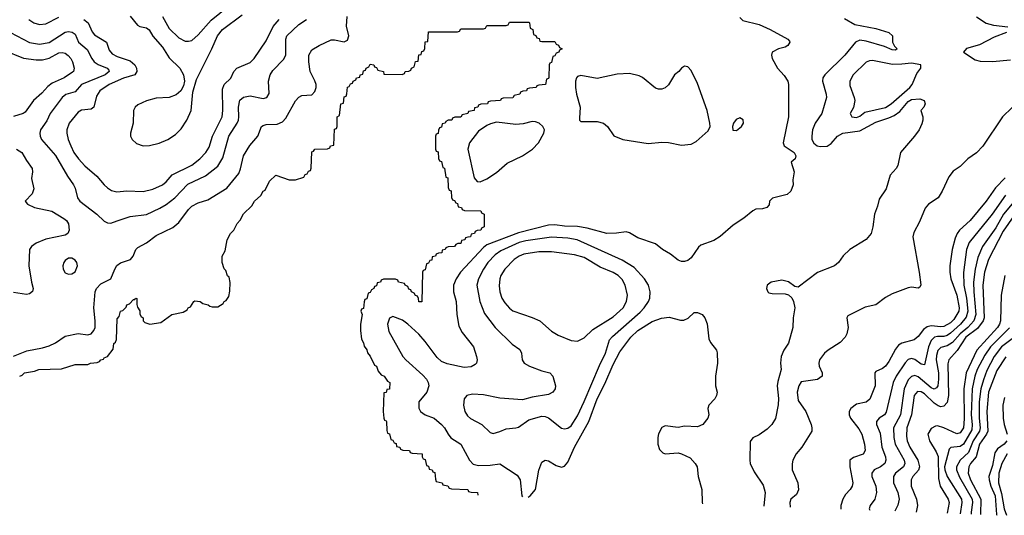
# Model space of a CAD drawing. Header units: inches. Extents: x 501365 to 657855, y 482276 to 547543.
# Tile 241 of 256: x 571909 to 577982, y 484530 to 487590. Entities that reach past the tile are written whole.
import ezdxf

# ---------------------------------------------------------------- set-up
doc = ezdxf.new("R2010")
doc.units = ezdxf.units.IN
doc.header["$MEASUREMENT"] = 0
doc.layers.add('A5478', color=7, linetype='Continuous')

msp = doc.modelspace()

# ---------------------------------------------------------------- linework, layer by layer
at = {"layer": 'A5478', "color": 5}
for points, elevation in [([(572790.1, 487610.1), (572830, 487535), (572890, 487476.6), (572930, 487458), (572950, 487456.5), (572970, 487461.6), (573010, 487495.6), (573090, 487587.4), (573250, 487719)], 2040), ([(571851.5, 487510), (571970, 487449.6), (572030, 487437.7), (572090, 487449.1), (572190, 487511.8), (572210, 487515.7), (572233, 487513), (572250, 487499.6), (572272.4, 487450), (572325.4, 487405.4), (572352.9, 487350), (572367.8, 487330), (572392.8, 487312.8), (572448.9, 487290), (572457.6, 487277.6), (572460.7, 487270), (572435.9, 487250), (572289.5, 487190.5), (572250, 487143.4), (572193.1, 487126.9), (572170.2, 487110), (572097.4, 487010), (572075.2, 486964.8), (572037.5, 486910), (572032, 486890), (572035, 486870), (572044.2, 486850), (572130, 486750.2), (572203.8, 486623.8), (572240.7, 486570), (572250.2, 486550), (572264.7, 486490), (572278.8, 486470), (572384, 486390), (572430, 486344.9), (572450, 486335.6), (572470, 486334), (572510, 486348.9), (572590, 486375), (572690, 486387.1), (572773.9, 486426.1), (572811.4, 486448.6), (572864.9, 486490), (572945.9, 486574.1), (573054.3, 486625.7), (573130, 486684.5), (573162.7, 486737.3), (573198.4, 486870), (573249.3, 486950), (573257.4, 486970), (573260.9, 486990), (573258, 487050), (573267.4, 487092.6), (573289.4, 487110.6), (573330, 487119.5), (573410, 487102.2), (573433.7, 487110), (573446.9, 487133.1), (573443.2, 487210), (573452.8, 487250), (573470, 487274.9), (573536.2, 487343.8), (573549.8, 487370), (573549.9, 487469.9), (573557.4, 487490), (573630, 487560.2), (573678.5, 487590)], 1960), ([(571870, 485512.1), (571953.7, 485546.3), (572050, 485563.2), (572090, 485575.2), (572130, 485593.8), (572190, 485636.9), (572270, 485652.6), (572330, 485644), (572350.6, 485649.4), (572366.9, 485670), (572374.6, 485690), (572375.3, 485730), (572365.5, 485810), (572375.3, 485910), (572381.8, 485930), (572410, 485959.7), (572470.7, 485989.3), (572495.1, 486050), (572508.6, 486071.4), (572530, 486087.7), (572591.7, 486108.3), (572608, 486130), (572625.4, 486170), (572637.6, 486182.4), (572690, 486211.8), (572750, 486256.9), (572853.7, 486306.3), (572890, 486337.4), (572950, 486417.7), (572970, 486437.6), (573010, 486459.2), (573070, 486476.5), (573186.4, 486550), (573260, 486640), (573271.1, 486668.9), (573289, 486750), (573327.9, 486812.1), (573378.2, 486870), (573401.3, 486930), (573410, 486937.4), (573430, 486942.8), (573496, 486944), (573530, 486958.5), (573550, 486982.6), (573610, 487088.5), (573630, 487110.4), (573650, 487121.3), (573710, 487126.4), (573730, 487146), (573737.8, 487170), (573736.5, 487190), (573730, 487213), (573701.3, 487270), (573691.9, 487330), (573692.3, 487370), (573710, 487402.7), (573755.8, 487430), (573830, 487464.4), (573850, 487464.9), (573910, 487452.4), (573930, 487463), (573939.8, 487490), (573924.1, 487550), (573928.4, 487610)], 1940), ([(571965.5, 487590), (571995.3, 487570), (572030, 487559.5), (572070, 487563), (572150, 487605.2)], 1980), ([(572304.7, 487590), (572330.6, 487570), (572355.3, 487515.3), (572370, 487495.3), (572443.2, 487450), (572461.3, 487401.3), (572478.9, 487378.9), (572510, 487361.7), (572590, 487335.9), (572618, 487310), (572628.4, 487290), (572631.4, 487270), (572618.5, 487250), (572550, 487229.2), (572460.6, 487190), (572403.5, 487150), (572383.3, 487116.7), (572366, 487050), (572350, 487036.8), (572290, 487030.6), (572270, 487018.4), (572214, 486950), (572200.5, 486910), (572200.1, 486890), (572208.3, 486850), (572223.3, 486810), (572243.5, 486770), (572270.8, 486730), (572310, 486687.4), (572384.5, 486624.5), (572429.6, 486569.6), (572450, 486551.3), (572475.5, 486535.5), (572507.9, 486527.9), (572570, 486532.1), (572670, 486528.7), (572730, 486542.4), (572789.9, 486570.1), (572811.9, 486588.1), (572850, 486631.4), (572970, 486691.2), (573019.9, 486730), (573056.5, 486770), (573076.7, 486803.3), (573099, 486870), (573157.9, 486990), (573162.5, 487030), (573159.1, 487160.9), (573169.9, 487190), (573211.9, 487228.1), (573229.9, 487270.1), (573247.2, 487290), (573330, 487326.3), (573354.2, 487350), (573430, 487458.3), (573473.2, 487546.8), (573509.2, 487590.8)], 1980), ([(572590.5, 487610.5), (572636.4, 487556.4), (572650, 487548.1), (572690, 487538.6), (572707.7, 487527.7), (572730, 487487.3), (572790, 487419.3), (572830, 487355), (572896.9, 487290), (572919.7, 487250), (572924.9, 487210), (572919.1, 487180.9), (572902, 487150), (572874.9, 487125.1), (572830.6, 487109.4), (572750, 487104.2), (572690, 487089.4), (572636.7, 487063.3), (572621.4, 487050), (572610.1, 487030), (572608.1, 486950), (572591.8, 486890), (572591.3, 486870), (572602, 486850), (572630, 486826.2), (572670, 486811.8), (572710, 486813.9), (572770, 486827), (572822.7, 486850), (572870, 486880.9), (572903.8, 486916.2), (572940.5, 486970), (572966.7, 487030), (572976.9, 487143.1), (572999.5, 487220.5), (573094.3, 487410), (573129.3, 487490), (573159.8, 487530), (573281.3, 487618.7)], 2020), ([(576350, 487604), (576370, 487584.9), (576470, 487559.5), (576538.8, 487530), (576646.8, 487470), (576656.5, 487456.5), (576659.3, 487450), (576647.7, 487430), (576630, 487419.7), (576590.3, 487409.7), (576550.8, 487390), (576546.8, 487370), (576551, 487350), (576582.8, 487290), (576625.2, 487245.2), (576646.8, 487210), (576650.5, 487190.5), (576650.5, 486990), (576618.8, 486830), (576624, 486810), (576685.5, 486770), (576696.4, 486750), (576691.3, 486730), (576667.3, 486710), (576686.8, 486650), (576678, 486602), (576678.8, 486570), (576666, 486530), (576642, 486510), (576552.7, 486487.3), (576534.8, 486470), (576532.5, 486447.5), (576518, 486430), (576490, 486422), (576450, 486419.3), (576430, 486409.3), (576375.6, 486364.4), (576310, 486320.7), (576230, 486252), (576190, 486227.3), (576110, 486197.2), (576095.6, 486184.4), (576050, 486119.3), (576030, 486103.7), (576010, 486097), (575990, 486096.2), (575970, 486105.6), (575922.9, 486142.9), (575874, 486170), (575830, 486205.1), (575722.1, 486242.1), (575670, 486274.6), (575650, 486280.2), (575590, 486271.4), (575530, 486270.6), (575410, 486302.9), (575350, 486311.9), (575270, 486315), (575210, 486322.8), (575170, 486321.9), (574986.2, 486273.8), (574790, 486198.9), (574770, 486182.9), (574628.4, 486030), (574600.2, 485990), (574584.2, 485950), (574584.2, 485910), (574600.5, 485850), (574604.5, 485770), (574618, 485698), (574638.1, 485658.1), (574707.2, 485570), (574726.7, 485510), (574730.4, 485490), (574725.5, 485470), (574718.5, 485461.5), (574692.7, 485447.3), (574650, 485442.7), (574544.8, 485464.8), (574510, 485480.3), (574484.2, 485504.2), (574410, 485603.5), (574370, 485648), (574303.1, 485710), (574270, 485734.6), (574210, 485757.7), (574190, 485747), (574178.2, 485710), (574184.8, 485664.8), (574272.2, 485510), (574289.6, 485489.6), (574395.2, 485395.2), (574418, 485370), (574428.2, 485350), (574432.1, 485330), (574420.2, 485290), (574370.2, 485229.8), (574370, 485191), (574381.8, 485170), (574410, 485151.3), (574464.9, 485130), (574511.5, 485091.5), (574530, 485070.3), (574552, 485030), (574569.1, 485009.1), (574630, 484969), (574683.8, 484870), (574706.6, 484846.6), (574738.4, 484838.4), (574810, 484839.8), (574870, 484846.9), (574977.6, 484777.6), (574996.1, 484750), (575006, 484650), (575009.4, 484643.5)], 1940), ([(576996.2, 487596.2), (577059.2, 487559.2), (577190, 487534.7), (577270.7, 487510), (577292.7, 487490), (577292.4, 487450), (577305.7, 487425.7), (577322, 487410), (577310, 487401.6), (577290, 487403.7), (577243.9, 487423.9), (577130, 487457.8), (577090, 487462.6), (577064.7, 487450), (576998.4, 487370), (576874.7, 487250), (576862.9, 487230), (576859.8, 487210), (576883.8, 487130), (576885.6, 487110), (576857.3, 487010), (576815.9, 486950), (576799.8, 486910), (576794, 486870), (576795.8, 486850), (576806.4, 486826.4), (576828.3, 486810), (576845.9, 486805.9), (576890, 486809.3), (576914.9, 486825.1), (576954.1, 486870), (576986.2, 486890), (577090, 486904.2), (577190, 486957.9), (577270, 486982.8), (577302.4, 486997.6), (577337, 487023), (577390, 487083.8), (577410, 487096.1), (577461.3, 487101.3), (577487.3, 487090), (577493.4, 487070), (577484.9, 487050), (577466.8, 487030), (577479.1, 486990), (577479.1, 486970), (577474.2, 486945.8), (577456.3, 486910), (577428, 486870), (577342.4, 486770), (577326.4, 486690), (577315.5, 486670), (577278.4, 486630), (577254.4, 486545.6), (577210, 486482), (577200.9, 486439.1), (577181.6, 486390), (577170.7, 486310), (577160.5, 486270), (577130, 486232.3), (577028.7, 486171.3), (576988.9, 486131.1), (576959.3, 486090), (576935.5, 486070), (576830, 486028.2), (576710, 485939.3), (576690, 485942.7), (576650, 485971.6), (576610, 485980.9), (576544.7, 485970), (576518.8, 485950), (576514.8, 485930), (576522.8, 485910), (576530, 485904), (576550, 485899.1), (576630, 485897.3), (576650, 485890.8), (576672.4, 485872.4), (576682.4, 485850), (576690.3, 485810), (576680.3, 485750), (576676.9, 485690), (576650, 485592.7), (576622.6, 485550), (576605.5, 485510), (576602, 485470), (576606, 485430), (576584.9, 485355.1), (576582.1, 485330), (576589.2, 485250.8), (576587, 485213), (576571.4, 485128.6), (576549.2, 485090.8), (576519.1, 485060.9), (576470, 485026.6), (576431.9, 485008.1), (576415.2, 484984.8), (576412, 484870), (576415.3, 484850), (576439.4, 484799.4), (576495.1, 484715.1), (576506.5, 484670), (576498.6, 484586.1)], 1960), ([(577810, 487607.6), (577870, 487567.9), (577916.4, 487556.4), (578004.7, 487544.7)], 1980), ([(571908.7, 485390), (571924, 485396), (571938, 485410), (572000.4, 485419.6), (572026, 485430), (572166, 485434), (572250, 485462), (572330, 485462), (572346, 485470), (572386, 485474), (572400.4, 485479.6), (572408.7, 485490), (572425.2, 485494.8), (572430, 485502), (572449.4, 485510.6), (572485.2, 485554.8), (572490, 485591.3), (572500.4, 485599.6), (572505.6, 485614.4), (572510, 485742), (572523.1, 485756.9), (572530, 485790.8), (572544.7, 485795.3), (572564.7, 485815.3), (572569.2, 485830), (572585.2, 485834.8), (572610, 485862), (572618, 485862), (572626, 485870), (572630.7, 485869.3), (572630.9, 485830.9), (572635.3, 485815.3), (572650, 485792), (572650.8, 485770.8), (572658, 485758), (572670.8, 485750), (572671.1, 485731.1), (572681, 485721), (572710.9, 485710.9), (572779, 485721), (572848, 485770), (572916.4, 485783.6), (572942, 485798), (572948.7, 485810), (572963.1, 485816.9), (572982, 485850), (572990, 485854.8), (573022, 485850), (573038, 485838), (573072, 485830), (573081, 485821), (573096.9, 485816.9), (573130, 485818), (573163.1, 485836.9), (573169, 485850), (573183.1, 485856.9), (573199, 485881), (573205.6, 485914.4), (573206.3, 485966.3), (573200.4, 486000.4), (573190, 486008.7), (573180.4, 486040.4), (573169.2, 486050.8), (573158, 486090), (573158, 486130), (573176.4, 486163.6), (573188.7, 486230), (573208.7, 486270), (573228.9, 486291.1), (573250, 486332), (573269, 486351), (573290, 486392), (573340.4, 486439.6), (573358, 486470), (573395.3, 486504.7), (573410, 486531.3), (573422, 486538), (573450, 486592), (573488, 486630), (573570, 486602), (573610, 486602), (573662, 486618), (573670, 486634), (573682, 486638), (573690, 486654), (573702, 486658), (573707.3, 486672.7), (573710, 486774), (573722, 486778), (573730, 486791.3), (573807.3, 486792.7), (573822, 486798), (573826, 486810), (573846, 486814), (573850, 486914), (573862, 486918), (573866, 486930), (573868, 486990), (573882, 486998), (573889.2, 487070), (573906, 487074), (573910, 487114), (573922, 487118), (573927.3, 487132.7), (573930, 487174), (573942, 487178), (573950, 487194), (573962, 487198), (573966, 487210), (573982, 487218), (573986, 487230), (574006, 487234), (574008, 487250), (574026, 487254), (574030, 487274), (574042, 487278), (574046, 487290), (574062, 487298), (574070, 487314), (574094, 487310), (574098, 487298), (574110, 487294), (574118, 487278), (574152, 487270), (574154, 487254), (574268, 487252), (574282, 487258), (574286, 487270), (574308.4, 487271.6), (574322, 487278), (574326, 487290), (574342, 487298), (574350, 487332), (574366, 487334), (574370, 487372), (574386, 487374), (574390, 487394), (574402, 487398), (574408, 487412), (574410, 487452), (574426, 487454), (574430, 487514), (574610, 487514), (574622, 487518), (574630, 487534), (574770, 487534), (574782, 487538), (574790, 487554), (574910, 487554), (574922, 487558), (574930, 487574), (575050, 487574), (575054, 487570), (575058, 487538), (575074, 487530), (575078, 487498), (575092.7, 487492.7), (575098, 487478), (575112.7, 487472.7), (575118, 487458), (575130, 487454), (575210, 487454), (575218, 487438), (575232.7, 487432.7), (575238, 487418), (575254, 487410), (575238, 487402), (575234, 487390), (575218, 487382), (575210, 487366), (575198, 487362), (575190, 487326), (575178, 487322), (575174, 487310), (575172.7, 487232.7), (575170, 487226), (575158, 487222), (575152, 487190), (575110, 487186), (575098, 487182), (575094, 487170), (575052.7, 487167.3), (575038, 487162), (575034, 487150), (575011.6, 487148.4), (574998, 487142), (574994, 487130), (574958, 487122), (574950, 487108), (574890, 487106), (574878, 487102), (574874, 487090), (574812.7, 487087.3), (574798, 487082), (574794, 487070), (574752.7, 487067.3), (574738, 487062), (574734, 487050), (574714, 487046), (574712, 487030), (574678, 487022), (574674, 487010), (574638, 487002), (574630, 486988.7), (574592.7, 486987.3), (574578, 486982), (574574, 486970), (574551.6, 486968.4), (574538, 486962), (574534, 486950), (574514, 486946), (574510, 486926), (574498, 486922), (574492, 486908), (574490, 486886), (574478, 486882), (574474, 486870), (574474, 486790), (574478, 486778), (574490, 486774), (574492.7, 486732.7), (574498, 486718), (574510, 486714), (574518, 486678), (574530, 486674), (574538, 486618), (574550, 486614), (574552.7, 486552.7), (574558, 486538), (574570, 486534), (574572.7, 486492.7), (574578, 486478), (574590, 486474), (574598, 486458), (574610, 486454), (574614, 486434), (574634, 486430), (574638, 486418), (574652, 486412), (574754, 486410), (574758, 486398), (574774, 486390), (574774, 486310), (574758, 486302), (574754, 486290), (574731.3, 486288.7), (574718, 486282), (574714, 486270), (574694, 486266), (574690, 486248.7), (574672, 486248), (574658, 486242), (574654, 486230), (574634, 486226), (574630, 486208.7), (574612, 486208), (574598, 486202), (574590, 486188.7), (574552.7, 486187.3), (574538, 486182), (574534, 486170), (574514, 486166), (574512, 486150), (574491.6, 486148.4), (574478, 486142), (574474, 486130), (574454, 486126), (574450, 486106), (574438, 486102), (574430, 486086), (574418, 486082), (574410, 486046), (574398, 486042), (574394, 486030), (574390, 485848.7), (574370, 485848.7), (574368.7, 485868.7), (574362, 485882), (574350, 485886), (574342, 485902), (574326, 485910), (574322, 485922), (574310, 485926), (574302, 485942), (574286, 485950), (574282, 485962), (574246, 485970), (574242, 485982), (574227.3, 485987.3), (574152.7, 485987.3), (574138, 485982), (574134, 485970), (574114, 485966), (574110, 485946), (574098, 485942), (574094, 485930), (574078, 485922), (574070, 485906), (574058, 485902), (574050, 485866), (574038, 485862), (574032.7, 485847.3), (574030, 485806), (574018, 485802), (574014, 485790), (574022, 485770), (574010.5, 485709.5), (574010.4, 485670), (574016.9, 485616.9), (574030, 485594), (574034, 485574), (574050, 485552), (574054, 485534), (574070, 485512), (574096.9, 485456.9), (574110, 485451), (574119.6, 485419.6), (574138, 485398), (574156, 485390), (574178, 485358), (574191, 485350), (574190, 485308), (574174, 485306), (574170, 485288), (574154, 485286), (574151.1, 485171.1), (574154, 485130), (574158, 485118), (574170, 485114), (574171, 485109), (574172.7, 485052.7), (574178, 485038), (574190, 485034), (574198, 484998), (574210, 484994), (574218, 484978), (574230, 484974), (574234, 484954), (574254, 484950), (574258, 484938), (574272, 484932), (574314, 484930), (574318, 484918), (574330, 484914), (574391.3, 484910), (574392, 484892), (574398, 484878), (574410, 484874), (574418, 484838), (574430, 484834), (574434, 484814), (574454, 484810), (574458, 484798), (574470, 484794), (574472.7, 484752.7), (574478, 484738), (574514, 484730), (574518, 484718), (574550, 484712), (574558, 484698), (574572.7, 484692.7), (574674, 484690), (574678, 484678), (574692.7, 484672.7), (574732, 484670), (574734, 484654)], 1920), ([(577995.3, 487510), (577919.3, 487480.7), (577830, 487433.5), (577750, 487412.5), (577730.4, 487390), (577802.6, 487342.6), (577832.7, 487332.7), (577910, 487332.3), (578021.4, 487341.4)], 1980), ([(571810, 487401.8), (571931.4, 487351.4), (572010, 487340.8), (572050, 487342.1), (572090, 487352.9), (572150, 487385.2), (572170, 487388), (572190, 487382.1), (572208.7, 487368.7), (572225, 487350), (572234.7, 487330), (572244, 487290), (572241.3, 487270), (572235.4, 487264.6), (572182.6, 487230), (572110, 487198), (572082.4, 487177.6), (572044.6, 487135.4), (571993.1, 487090), (571941.8, 487018.2), (571930, 487009.9), (571870, 486992.2)], 1940), ([(578030, 487048.2), (577970.2, 486989.8), (577850, 486809.7), (577810, 486766.9), (577757.6, 486730), (577710, 486683.6), (577665.8, 486654.2), (577640.8, 486619.2), (577598.5, 486530), (577573.6, 486490), (577513.8, 486450), (577493.9, 486426.1), (577458.3, 486341.7), (577424, 486276), (577418.5, 486250), (577457.4, 486030), (577467.1, 485952.9), (577461.6, 485938.4), (577450, 485931.6), (577410, 485937.7), (577390, 485934), (577290, 485897.7), (577250, 485875.5), (577190, 485829.8), (577124.9, 485815.1), (577017.7, 485762.3), (577010.4, 485749.6), (577018.5, 485690), (577010.2, 485650), (577000.7, 485630), (576970, 485596.8), (576895, 485550), (576873, 485530), (576842.8, 485490), (576837.6, 485470), (576839.7, 485450), (576859.3, 485410), (576858.2, 485390), (576830, 485367.6), (576730, 485353.1), (576714.8, 485330), (576705.4, 485290), (576710, 485239.5), (576757.7, 485170), (576790.1, 485090), (576795.8, 485070), (576794.8, 485050), (576732.4, 484950), (576697.6, 484910), (576678.5, 484870), (576673.2, 484846.8), (576674.5, 484810), (576708.8, 484730), (576713, 484687), (576700.5, 484659.5), (576664.9, 484630), (576658.3, 484610), (576661, 484579.8)], 1980), ([(571890, 486790.2), (571922.8, 486770), (571950, 486720.4), (571985.2, 486670), (571987.1, 486650), (571981.5, 486610), (571995.5, 486544.5), (571984.8, 486515.2), (571943, 486470), (571957.1, 486450), (572000.7, 486430), (572106.9, 486406.9), (572181.3, 486361.3), (572196.9, 486350), (572210.2, 486330), (572214.2, 486290), (572205.5, 486270), (572190, 486260.2), (572070, 486235.2), (572010, 486210.9), (571981.6, 486190), (571969.2, 486170), (571964.2, 486070), (571980.9, 485970), (571992, 485930), (571988.2, 485911.8), (571970, 485897.8), (571950, 485892.4), (571870, 485906)], 1940), ([(577986.6, 486613.4), (577928.6, 486551.4), (577870, 486469.1), (577771.3, 486350), (577705, 486290), (577690.7, 486270), (577678.7, 486241.3), (577660.1, 486170), (577646.7, 486070), (577645.5, 486030), (577652.6, 485990), (577689.4, 485889.4), (577703.6, 485810), (577701.8, 485790), (577670, 485738.8), (577650, 485717.4), (577610, 485696.4), (577590, 485693.9), (577530, 485700.1), (577505.8, 485694.2), (577483.5, 485676.5), (577450, 485634.4), (577426.7, 485613.3), (577350, 485591.9), (577330, 485580.2), (577310, 485556.5), (577270, 485480.3), (577250, 485451.5), (577230, 485436), (577190, 485418.3), (577182.7, 485410), (577185.6, 485330), (577153.1, 485246.9), (577130.6, 485229.4), (577070, 485216.3), (577035, 485190), (577024.6, 485170), (577025.5, 485150), (577033.2, 485130), (577084.1, 485064.1), (577103, 485030), (577120.4, 484970), (577123.2, 484930), (577112.1, 484907.9), (577052.9, 484887.1), (577029.1, 484870), (577030.2, 484829.8), (577048.5, 484730), (577044.2, 484710), (577032.4, 484690), (577002, 484658), (576985.6, 484630), (576974.7, 484590), (576973.2, 484567.8)], 2020), ([(577990, 486505.6), (577906.7, 486390), (577765.4, 486214.6), (577748.8, 486170), (577730.8, 486029.2), (577733.1, 485950), (577748.2, 485870), (577756.8, 485790), (577746.4, 485753.6), (577711.6, 485710), (577650, 485654.1), (577630, 485640.9), (577610, 485634.6), (577570, 485634.1), (577550.7, 485629.3), (577530, 485610), (577513.6, 485570), (577490, 485459.2), (577470, 485462.5), (577430, 485492.2), (577410, 485498.1), (577390, 485491.9), (577370, 485471.4), (577314.2, 485390), (577295.7, 485350), (577253.6, 485166.4), (577243.8, 485150), (577211, 485129), (577193.1, 485110), (577194.7, 485090), (577217.2, 485037.2), (577226.5, 484950), (577248.9, 484890), (577252, 484870), (577244.2, 484850), (577218.2, 484830), (577179.7, 484810), (577165.5, 484790), (577165.5, 484770), (577190.2, 484709.8), (577194.1, 484670), (577182.7, 484630), (577155.6, 484590), (577149.2, 484570), (577151.9, 484560.9)], 2040), ([(578083.7, 486516.3), (577977.2, 486390), (577930, 486304.6), (577847.7, 486190), (577819.5, 486120.5), (577802.8, 486050), (577792.9, 485970), (577793.8, 485910), (577806.8, 485770), (577793.8, 485730), (577756.3, 485690), (577709.7, 485650.3), (577663.6, 485596.4), (577630, 485576.3), (577590, 485565.5), (577572.2, 485547.8), (577563.3, 485516.7), (577562.4, 485490), (577575.4, 485410), (577576.4, 485370), (577571.4, 485330), (577563.4, 485316.6), (577550, 485308.2), (577530, 485316.2), (577450, 485385.5), (577430, 485392.7), (577410, 485386.1), (577390, 485365.4), (577363.6, 485310), (577341.5, 485150), (577299.6, 485070), (577300.5, 485010), (577308.8, 484970), (577365.2, 484870), (577369, 484850), (577360.1, 484830), (577311.4, 484790), (577299.3, 484770), (577298.3, 484730), (577324.6, 484670), (577332.9, 484630), (577326.4, 484593.6), (577307.4, 484554.9)], 2060), ([(578041.9, 486378.1), (577975.8, 486284.2), (577885.4, 486110), (577860.1, 486030), (577848.9, 485950), (577857.1, 485750), (577851.9, 485730), (577816.2, 485683.8), (577745.7, 485630), (577691.8, 485548.2), (577639.2, 485490), (577634.4, 485465.6), (577638.1, 485270), (577630, 485226.2), (577610, 485204.2), (577590, 485200.4), (577573.6, 485206.4), (577550, 485223), (577490, 485279.6), (577470, 485292.4), (577446.1, 485293.9), (577426.9, 485270), (577409.1, 485150), (577380.8, 485070), (577377.9, 485017.9), (577382, 484990), (577399.5, 484950), (577449.3, 484870), (577459.3, 484830), (577451.9, 484808.1), (577417.5, 484770), (577407.4, 484750), (577408.1, 484710), (577440.4, 484630), (577446.9, 484590), (577437.8, 484549.9)], 2080), ([(577985.9, 486010), (577962.8, 485890), (577959.5, 485730), (577952.6, 485710), (577940.5, 485690), (577813, 485550), (577747.1, 485410), (577732.7, 485310), (577735.4, 485124.6), (577730, 485069.9), (577710, 485039.2), (577690, 485032.8), (577609.2, 485070.8), (577570, 485082.7), (577558.7, 485081.3), (577530, 485065.3), (577510.1, 485030), (577520.9, 484990), (577561.8, 484921.8), (577573.3, 484893.3), (577576.8, 484756.8), (577586, 484710), (577636.8, 484630), (577641.7, 484610), (577629.9, 484542.5)], 2120), ([(575044.9, 484642.1), (575057, 484650), (575089.8, 484690.2), (575111.3, 484808.7), (575130, 484858.4), (575150, 484870.3), (575170, 484865.5), (575217.9, 484837.9), (575250, 484827.6), (575270, 484834.2), (575290, 484857.3), (575331.5, 484950), (575418.7, 485110), (575470, 485250), (575517.6, 485342.4), (575570, 485461.5), (575610, 485540.2), (575679, 485630), (575722.5, 485670), (575810, 485725.5), (575867.2, 485747.2), (575913.9, 485753.9), (575985.6, 485734.4), (576006, 485734), (576032.5, 485747.5), (576070, 485781), (576090, 485781), (576118, 485770), (576134.8, 485750), (576150, 485712), (576159.5, 485619.5), (576170, 485596), (576206, 485550), (576210, 485534), (576212.7, 485470), (576200.7, 485390), (576201, 485330), (576210.5, 485290.5), (576207.3, 485270), (576197.3, 485250), (576159.1, 485210), (576153, 485190), (576160.5, 485150), (576154.4, 485130), (576122, 485090), (576090, 485076.3), (576010, 485079.8), (575970, 485072.4), (575890, 485082.9), (575870, 485072.3), (575850, 485034), (575844.9, 485010), (575844.9, 484970), (575855.6, 484935.6), (575875.8, 484915.8), (575890.4, 484910.4), (575970, 484915.3), (575990.3, 484910.3), (576043.9, 484883.9), (576076.3, 484850), (576087.7, 484830), (576093.4, 484770), (576116.4, 484690), (576119.3, 484610), (576121.5, 484600.6)], 1940), ([(578013.2, 485686.8), (577896.7, 485570), (577862.4, 485517.6), (577814.8, 485430), (577799.6, 485390), (577782.9, 485310), (577778.3, 485150), (577784.6, 485090), (577781.5, 485058.5), (577729.8, 484970.2), (577710, 484955.4), (577652.4, 484947.6), (577641.6, 484938.4), (577614, 484830), (577614.9, 484810), (577628.8, 484768.8), (577717.4, 484630), (577719.5, 484610), (577709.2, 484539.4)], 2140), ([(578030, 485619.4), (577965.8, 485570), (577920.2, 485510), (577875.4, 485424.6), (577853, 485367), (577837.1, 485310), (577827.3, 485230), (577826.4, 485130), (577833.4, 485070), (577828.6, 485050), (577790, 484990), (577762, 484918), (577709.3, 484870.7), (577687.8, 484830), (577688.2, 484810), (577704.9, 484764.9), (577783.2, 484630), (577785.9, 484610), (577778.2, 484550), (577778.3, 484536.8)], 2160), ([(577991.9, 485508.1), (577936.2, 485423.8), (577885.2, 485290), (577874.7, 485170), (577881, 485050), (577872.5, 485030), (577829.1, 484970), (577808.4, 484891.6), (577774.3, 484850), (577763.8, 484830), (577759.1, 484790), (577773.9, 484750), (577837.3, 484630), (577834.4, 484534.6)], 2180), ([(577982.5, 485257.5), (577973.6, 485210), (577974.7, 485130), (577981.1, 485090), (577999.2, 485030)], 2220), ([(577997.9, 484990), (577981.3, 484970), (577940, 484940), (577923.6, 484916.4), (577910, 484836.8), (577887.4, 484770), (577887.9, 484750), (577899, 484710), (577925.6, 484650), (577934.7, 484534.7), (577935.9, 484529.9)], 2220), ([(578000.8, 484910), (577967.4, 484850), (577948.6, 484790), (577946.2, 484730), (577964.9, 484664.9), (577981.6, 484570), (577995, 484530)], 2240)]:
    msp.add_lwpolyline(points, dxfattribs=dict(at, elevation=elevation))
for points, elevation in [([(577170, 487338.1), (577150, 487335.9), (577130, 487327), (577049.3, 487250), (577028.9, 487210), (577030, 487183), (577056.8, 487110), (577059.4, 487090), (577052.5, 487047.5), (577032, 487010), (577042, 486990), (577070, 486986.8), (577090, 486995), (577122.3, 487017.7), (577250, 487047.2), (577284.7, 487070), (577399.5, 487170), (577413.1, 487190), (577442.3, 487257.7), (577466.6, 487290), (577467, 487310), (577410, 487321.3), (577350, 487314), (577293.2, 487313.2)], 1980), ([(576010, 487303.6), (575990, 487289.6), (575974, 487270), (575948, 487250), (575910, 487188.4), (575890.1, 487169.9), (575870, 487161.2), (575850, 487160.3), (575830, 487167.8), (575750, 487233.5), (575730, 487243.9), (575670, 487257.2), (575593.9, 487253.9), (575470, 487227.5), (575370, 487246), (575350, 487238), (575344, 487230), (575338, 487210), (575337.2, 487170), (575343.5, 487130), (575365.8, 487050), (575361.3, 486981.3), (575362, 486970), (575370, 486962), (575470, 486960.2), (575510, 486950.2), (575533.7, 486930), (575573.2, 486873.2), (575629.5, 486849.5), (575784.6, 486824.6), (575870, 486833.9), (575910, 486830.9), (575990, 486814.8), (576050, 486820.9), (576081.9, 486838.1), (576155.9, 486904.1), (576167.1, 486930), (576166.6, 486950), (576148.4, 487030), (576090, 487195.4), (576050, 487275.1), (576030, 487298)], 1940), ([(576350, 486984), (576327.2, 486972.8), (576311.7, 486950), (576304.9, 486930), (576307.7, 486907.7), (576330, 486906.5), (576361.1, 486930), (576373.3, 486950), (576371.5, 486971.5)], 1940), ([(575070, 486960.3), (575013.8, 486946.2), (574970, 486942.4), (574850, 486956.6), (574812.5, 486947.5), (574790, 486936.9), (574739, 486901), (574683.2, 486830), (574673.2, 486790), (574712.3, 486612.3), (574730, 486590.4), (574750, 486588.1), (574790, 486606.5), (574850, 486646.4), (574916.5, 486703.5), (575011.1, 486750), (575071.9, 486790), (575108, 486830), (575141.7, 486890), (575146, 486910), (575135.6, 486930), (575114, 486950), (575090, 486959.8)], 1940), ([(575190, 486246.5), (575030, 486224.5), (574990, 486214.7), (574876.5, 486163.5), (574842.6, 486137.4), (574796.1, 486090), (574769.1, 486050), (574739.8, 485990), (574729.4, 485950), (574747.7, 485850), (574776.7, 485776.7), (574841.8, 485690), (574947.2, 485587.2), (574993.9, 485553.9), (575004.7, 485530), (575007.9, 485490), (575020.3, 485470), (575053.4, 485450), (575130, 485422.4), (575179.1, 485410), (575196.5, 485390), (575214.6, 485330), (575211.7, 485310), (575196.4, 485290), (575170, 485275.4), (575070, 485259.3), (575010, 485242.8), (574870, 485253.5), (574770, 485273.7), (574701.9, 485278.1), (574667, 485270), (574651.1, 485248.9), (574646.4, 485210), (574654.5, 485170), (574670, 485143.9), (574690, 485127.5), (574760.2, 485090), (574810, 485041.5), (574830, 485035.8), (574870, 485048.4), (574910, 485063.8), (574970, 485069), (574985.8, 485074.2), (575050, 485119.1), (575130, 485141.8), (575150, 485140.8), (575170, 485132.7), (575250, 485068.8), (575270, 485064.6), (575290, 485067.9), (575310, 485083.2), (575350, 485144.9), (575390, 485232.3), (575484.3, 485455.7), (575521.8, 485530), (575546.9, 485613.1), (575565.3, 485634.7), (575736.3, 485783.7), (575760.5, 485810), (575787.7, 485850), (575794.8, 485870), (575798.5, 485910), (575787, 485950), (575762.4, 485990), (575699.6, 486059.6), (575625.6, 486105.6), (575347.3, 486230), (575290, 486241.3)], 1960), ([(575110, 486157.5), (575018.6, 486141.4), (574990.1, 486129.9), (574959, 486110), (574901.7, 486050), (574876.8, 486010), (574870.1, 485990), (574866.8, 485946.8), (574870.1, 485910), (574883, 485870), (574900.8, 485840.8), (574930, 485807.9), (574951.6, 485791.6), (575070.8, 485750.8), (575117.6, 485730), (575190, 485667.6), (575230, 485642), (575310, 485609.2), (575350, 485605.5), (575390, 485626.3), (575443.1, 485676.9), (575570, 485755), (575631.3, 485810), (575651.9, 485850), (575657.2, 485890), (575644.4, 485950), (575624.9, 485984.9), (575599.8, 486010), (575570, 486028), (575490, 486061.9), (575390, 486120.6), (575330, 486138.5), (575190, 486157.4)], 1980), ([(572230, 486117.6), (572210, 486117.6), (572190, 486103.7), (572180.4, 486090), (572174.4, 486070), (572177.1, 486050), (572190, 486027.7), (572210, 486018), (572230, 486020.5), (572250, 486034), (572265.1, 486070), (572260.7, 486090), (572250, 486106)], 1960)]:
    msp.add_lwpolyline(points, close=True, dxfattribs=dict(at, elevation=elevation))

doc.saveas('drawing.dxf')
